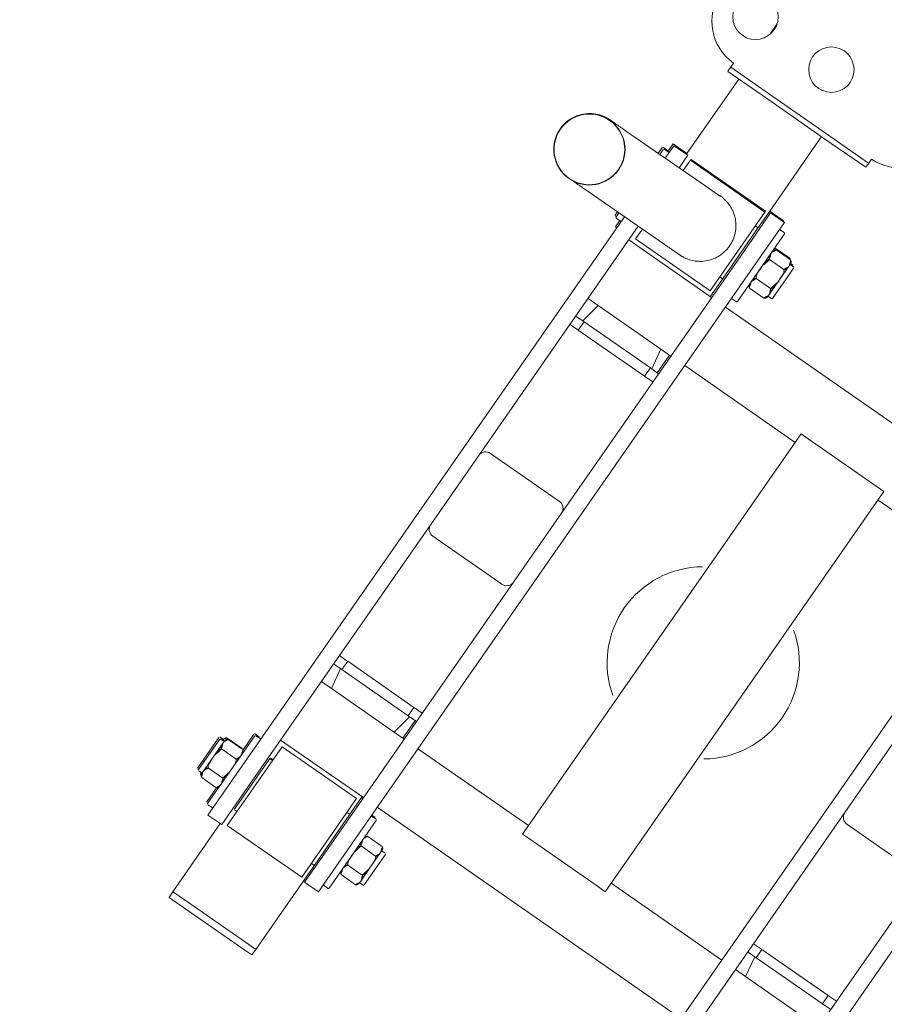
# Model space of a CAD drawing. Extents: x 5477758 to 5478338, y 5918274 to 5918502.
# Tile 38 of 121: x 5477902.569 to 5477903.08, y 5918355.964 to 5918356.546. Entities that reach past the tile are written whole.
import ezdxf

# ---------------------------------------------------------------- set-up
doc = ezdxf.new("R2010")
doc.units = 0
doc.linetypes.add('PRZER1-1', pattern=[2, 1, -1])
doc.layers.get('0').update_dxf_attribs({"color": 8, "linetype": 'CONTINUOUS', "lineweight": 13})
for name, color, linetype, lineweight in [('0_granica 10m od okien', 8, 'CONTINUOUS', 0), ('0_PROJEKTOWANE ZABAWKI', 8, 'CONTINUOUS', 0), ('ZZ_korona', 8, 'CONTINUOUS', 35)]:
    doc.layers.add(name, color=color, linetype=linetype, lineweight=lineweight)

# ---------------------------------------------------------------- blocks, each defined once
blk = doc.blocks.new('zw$A18C')
for p, q in [((-42.83, 67.121), (-42.33, 67.121)), ((-42.83, 66.721), (-42.83, 67.121)), ((-37.33, 67.121), (-42.33, 67.121)), ((-37.33, 67.121), (-36.83, 67.121)), ((-36.83, 66.721), (-36.83, 67.121)), ((-42.83, 66.721), (-42.33, 66.721)), ((-42.83, 66.721), (-42.83, 61.721)), ((-42.33, 66.721), (-42.83, 66.721)), ((-37.33, 66.721), (-42.33, 66.721)), ((-42.33, 66.721), (-37.33, 66.721)), ((-37.33, 66.721), (-36.83, 66.721)), ((-36.83, 66.721), (-37.33, 66.721)), ((-36.83, 66.721), (-36.83, 61.782)), ((-43.93, 58.782), (-43.93, 61.782)), ((-42.93, 61.782), (-43.93, 61.782)), ((-42.93, 61.782), (-42.93, 58.782)), ((-42.83, 61.721), (-42.93, 61.721)), ((-42.83, 61.721), (-42.83, 60.582)), ((-42.63, 55.932), (-42.63, 61.632)), ((-42.63, 61.632), (-37.23, 61.632)), ((-37.23, 61.632), (-37.23, 55.932)), ((-36.93, 58.782), (-36.93, 61.782)), ((-35.93, 61.782), (-36.93, 61.782)), ((-35.93, 61.782), (-35.93, 58.782)), ((-44.33, 56.332), (-44.33, 61.232)), ((-44.28, 61.282), (-43.98, 61.282)), ((-35.58, 61.282), (-35.88, 61.282)), ((-35.53, 61.232), (-35.53, 56.332)), ((-35.48, 61.221), (-35.53, 61.221)), ((-35.43, 61.171), (-35.43, 60.155)), ((-42.83, 56.982), (-42.83, 60.582)), ((-42.78, 60.632), (-42.63, 60.632)), ((-37.08, 60.632), (-37.23, 60.632)), ((-37.03, 60.582), (-37.03, 56.982)), ((-45.93, 57.682), (-45.93, 59.882)), ((-45.63, 59.932), (-45.88, 59.932)), ((-45.63, 59.982), (-45.63, 59.821)), ((-45.63, 59.821), (-45.63, 58.782)), ((-45.505, 60.167), (-44.456, 60.167)), ((-34.356, 60.167), (-35.405, 60.167)), ((-34.23, 59.821), (-34.23, 59.982)), ((-34.23, 59.932), (-33.98, 59.932)), ((-34.23, 58.782), (-34.23, 59.821)), ((-33.93, 59.882), (-33.93, 57.682)), ((-33.93, 59.871), (-33.88, 59.871)), ((-33.83, 59.821), (-33.83, 57.621)), ((-45.505, 59.474), (-44.456, 59.474)), ((-34.356, 59.474), (-35.405, 59.474)), ((-73.93, 58.782), (-73.93, 18.425)), ((-72.93, 40.032), (-72.93, 58.782)), ((-66.93, 58.782), (-66.93, 40.032)), ((-65.93, 16.282), (-65.93, 58.782)), ((-45.63, 58.782), (-45.63, 57.742)), ((-43.93, 58.782), (-43.93, 16.282)), ((-42.93, 40.032), (-42.93, 58.782)), ((-36.93, 58.782), (-36.93, 40.032)), ((-35.93, 18.425), (-35.93, 58.782)), ((-34.23, 57.742), (-34.23, 58.782)), ((-45.505, 58.089), (-44.456, 58.089)), ((-34.356, 58.089), (-35.405, 58.089)), ((-45.63, 57.632), (-45.88, 57.632)), ((-45.63, 57.742), (-45.63, 57.582)), ((-45.505, 57.396), (-44.456, 57.396)), ((-35.43, 57.408), (-35.43, 56.271)), ((-34.356, 57.396), (-35.405, 57.396)), ((-34.23, 57.582), (-34.23, 57.742)), ((-34.23, 57.632), (-33.98, 57.632)), ((-34.13, 57.575), (-34.13, 57.632)), ((-34.13, 57.521), (-34.13, 57.575)), ((-34.13, 57.571), (-33.88, 57.571)), ((-42.83, 56.982), (-42.83, 55.721)), ((-42.78, 56.932), (-42.63, 56.932)), ((-37.08, 56.932), (-37.23, 56.932)), ((-37.08, 56.871), (-37.23, 56.871)), ((-37.03, 56.982), (-37.03, 56.921)), ((-34.256, 57.37), (-35.305, 57.37)), ((-44.28, 56.282), (-43.98, 56.282)), ((-44.23, 56.271), (-44.23, 56.282)), ((-44.18, 56.221), (-43.93, 56.221)), ((-35.58, 56.282), (-35.88, 56.282)), ((-35.83, 56.271), (-35.83, 56.282)), ((-35.48, 56.221), (-35.78, 56.221)), ((-65.93, 55.652), (-43.93, 55.652)), ((-42.93, 55.721), (-42.83, 55.721)), ((-42.93, 55.652), (-36.93, 55.652)), ((-42.83, 55.721), (-42.83, 55.652)), ((-42.63, 55.932), (-37.23, 55.932)), ((-57.93, 52.032), (-57.43, 52.032)), ((-57.93, 52.032), (-57.93, 23.032)), ((-52.43, 52.032), (-57.43, 52.032)), ((-52.43, 52.032), (-51.93, 52.032)), ((-51.93, 23.032), (-51.93, 52.032)), ((-72.93, 51.412), (-66.93, 51.412)), ((-67.656, 51.412), (-67.43, 50.132)), ((-65.93, 51.412), (-57.93, 51.412)), ((-51.93, 51.412), (-43.93, 51.412)), ((-42.93, 51.412), (-36.93, 51.412)), ((-42.83, 51.412), (-42.83, 50.132)), ((-42.205, 51.412), (-42.43, 50.132)), ((-37.656, 51.412), (-37.43, 50.132)), ((-72.93, 50.132), (-72.33, 50.132)), ((-67.53, 50.132), (-72.33, 50.132)), ((-72.33, 49.532), (-72.33, 50.132)), ((-67.53, 49.532), (-67.53, 50.132)), ((-67.53, 50.132), (-66.93, 50.132)), ((-42.93, 50.132), (-42.33, 50.132)), ((-37.53, 50.132), (-42.33, 50.132)), ((-42.33, 49.532), (-42.33, 50.132)), ((-37.53, 49.532), (-37.53, 50.132)), ((-37.53, 50.132), (-36.93, 50.132)), ((-72.93, 49.532), (-72.43, 49.532)), ((-72.33, 49.532), (-72.43, 49.532)), ((-72.33, 49.532), (-67.53, 49.532)), ((-67.43, 49.532), (-67.53, 49.532)), ((-67.43, 49.532), (-66.93, 49.532)), ((-42.93, 49.532), (-42.43, 49.532)), ((-42.33, 49.532), (-42.43, 49.532)), ((-42.33, 49.532), (-37.53, 49.532)), ((-37.43, 49.532), (-37.53, 49.532)), ((-37.43, 49.532), (-36.93, 49.532)), ((-72.43, 40.532), (-67.43, 40.532)), ((-42.43, 40.532), (-37.43, 40.532)), ((-66.93, 40.032), (-66.93, 35.032)), ((-42.93, 35.032), (-42.93, 40.032)), ((-36.93, 40.032), (-36.93, 35.032)), ((-42.93, 16.282), (-42.93, 35.032)), ((-36.93, 35.032), (-36.93, 18.423)), ((-37.43, 34.532), (-42.43, 34.532)), ((-42.43, 25.532), (-42.93, 25.532)), ((-42.43, 25.532), (-42.33, 25.532)), ((-37.53, 25.532), (-42.33, 25.532)), ((-42.33, 24.932), (-42.33, 25.532)), ((-37.53, 25.532), (-37.43, 25.532)), ((-37.53, 24.932), (-37.53, 25.532)), ((-36.93, 25.532), (-37.43, 25.532)), ((-42.33, 24.932), (-42.93, 24.932)), ((-42.83, 24.932), (-42.83, 23.652)), ((-42.205, 23.652), (-42.43, 24.932)), ((-42.33, 24.932), (-37.53, 24.932)), ((-37.656, 23.652), (-37.43, 24.932)), ((-36.93, 24.932), (-37.53, 24.932)), ((-57.93, 23.652), (-65.93, 23.652)), ((-43.93, 23.652), (-51.93, 23.652)), ((-36.93, 23.652), (-42.93, 23.652)), ((-57.43, 23.032), (-57.93, 23.032)), ((-57.43, 23.032), (-52.43, 23.032)), ((-51.93, 23.032), (-52.43, 23.032)), ((-43.93, 19.412), (-65.93, 19.412)), ((-36.93, 19.412), (-42.93, 19.412)), ((-42.83, 19.412), (-42.83, 19.221)), ((-44.28, 18.782), (-43.98, 18.782)), ((-42.83, 19.221), (-42.93, 19.221)), ((-42.83, 19.221), (-42.83, 18.082)), ((-42.63, 13.432), (-42.63, 19.132)), ((-37.23, 19.132), (-42.63, 19.132)), ((-37.23, 19.132), (-37.23, 18.422)), ((-35.83, 19.221), (-35.93, 19.221)), ((-35.58, 18.782), (-35.88, 18.782)), ((-35.83, 19.221), (-35.83, 18.782)), ((-44.33, 13.832), (-44.33, 18.732)), ((-33.071, 18.43), (-38.798, 18.419)), ((-35.53, 18.732), (-35.53, 18.425)), ((-35.48, 18.721), (-35.53, 18.721)), ((-35.43, 18.671), (-35.43, 18.426)), ((-45.505, 17.667), (-44.456, 17.667)), ((-44.374, 17.606), (-44.356, 17.606)), ((-42.83, 14.482), (-42.83, 18.082)), ((-42.78, 18.132), (-42.63, 18.132)), ((-45.93, 15.182), (-45.93, 17.382)), ((-45.63, 17.432), (-45.88, 17.432)), ((-45.63, 17.482), (-45.63, 17.321)), ((-45.63, 17.321), (-45.63, 16.282)), ((-45.505, 16.974), (-44.456, 16.974)), ((-45.63, 16.282), (-45.63, 15.242)), ((-43.93, 13.282), (-43.93, 16.282)), ((-42.93, 16.282), (-42.93, 13.282)), ((-42.05, 16.295), (-42.05, 16.284)), ((-34.05, 16.33), (-34.05, 16.315)), ((-34.03, 16.33), (-34.03, 16.33)), ((-29.83, 16.33), (-29.83, 16.33)), ((-29.81, 16.33), (-29.81, 16.315)), ((-45.63, 15.242), (-45.63, 15.082)), ((-45.505, 15.589), (-44.456, 15.589)), ((-45.63, 15.132), (-45.88, 15.132)), ((-45.83, 15.121), (-45.83, 15.132)), ((-45.63, 15.071), (-45.78, 15.071)), ((-45.505, 14.896), (-44.456, 14.896)), ((-45.405, 14.836), (-44.356, 14.836)), ((-42.83, 14.482), (-42.83, 13.221)), ((-42.78, 14.432), (-42.63, 14.432)), ((-33.063, 14.19), (-38.79, 14.179)), ((-37.23, 14.182), (-37.23, 13.432)), ((-36.93, 13.282), (-36.93, 14.183)), ((-35.93, 14.185), (-35.93, 13.282)), ((-35.53, 14.185), (-35.53, 13.832)), ((-35.43, 14.186), (-35.43, 13.771)), ((-44.28, 13.782), (-43.98, 13.782)), ((-35.58, 13.782), (-35.88, 13.782)), ((-35.83, 13.782), (-35.83, 13.221)), ((-35.48, 13.721), (-35.78, 13.721)), ((-42.93, 13.282), (-43.93, 13.282)), ((-43.83, 13.221), (-43.83, 13.282)), ((-43.83, 13.221), (-42.83, 13.221)), ((-42.83, 13.221), (-42.83, 7.821)), ((-42.63, 13.371), (-42.63, 13.432)), ((-37.23, 13.432), (-42.63, 13.432)), ((-37.23, 13.371), (-42.63, 13.371)), ((-37.23, 13.432), (-37.23, 13.371)), ((-35.93, 13.282), (-36.93, 13.282)), ((-36.83, 13.221), (-36.83, 13.282)), ((-36.83, 13.221), (-36.83, 7.821)), ((-36.83, 13.221), (-35.83, 13.221)), ((-46.03, 7.794), (-46.03, 7.462)), ((-46.024, 7.821), (-43.53, 7.821)), ((-43.53, 7.821), (-38.53, 7.821)), ((-38.53, 7.821), (-36.037, 7.821)), ((-36.03, 7.462), (-36.03, 7.794)), ((-46.03, 7.462), (-46.03, 7.221)), ((-43.53, 7.521), (-46.024, 7.521)), ((-38.53, 7.521), (-43.53, 7.521)), ((-36.037, 7.521), (-38.53, 7.521)), ((-36.03, 7.221), (-36.03, 7.462)), ((-36.83, 4.585), (-36.83, 3.857))]:
    blk.add_line(p, q)
for centre in [(-41.03, 4.221), (-35.53, 4.221)]:
    blk.add_circle(centre, 1.35)
for centre, radius, start, end in [((-44.28, 61.232), 0.05, 90, 180), ((-43.98, 61.232), 0.05, 360, 90), ((-35.88, 61.232), 0.05, 90, 180), ((-35.58, 61.232), 0.05, 360, 90), ((-35.48, 61.171), 0.05, 360, 90), ((-42.78, 60.582), 0.05, 90, 180), ((-37.08, 60.582), 0.05, 360, 90), ((-45.88, 59.882), 0.05, 90, 180), ((-45.43, 59.982), 0.2, 111.84356, 180), ((-44.53, 59.982), 0.2, 360, 68.15644), ((-35.33, 59.982), 0.2, 111.84356, 180), ((-34.43, 59.982), 0.2, 360, 68.15644), ((-34.33, 59.921), 0.2, 2.96381, 16.35196), ((-33.98, 59.882), 0.05, 360, 90), ((-33.88, 59.821), 0.05, 360, 90), ((-45.88, 57.682), 0.05, 180, 270), ((-45.43, 57.582), 0.2, 180, 248.15644), ((-44.53, 57.582), 0.2, 291.84356, 360), ((-35.33, 57.582), 0.2, 180, 248.15644), ((-34.43, 57.582), 0.2, 291.84356, 360), ((-34.33, 57.521), 0.2, 343.64804, 360), ((-33.98, 57.682), 0.05, 270, 360), ((-33.88, 57.621), 0.05, 270, 360), ((-42.78, 56.982), 0.05, 180, 270), ((-37.08, 56.982), 0.05, 270, 360), ((-37.08, 56.921), 0.05, 270, 360), ((-44.28, 56.332), 0.05, 180, 270), ((-44.18, 56.271), 0.05, 180, 270), ((-43.98, 56.332), 0.05, 270, 360), ((-35.88, 56.332), 0.05, 180, 270), ((-35.78, 56.271), 0.05, 180, 270), ((-35.58, 56.332), 0.05, 270, 360), ((-35.48, 56.271), 0.05, 270, 360), ((-54.93, 37.532), 5.715, 125.21759, 234.78241), ((-54.93, 37.532), 5.715, 305.21759, 54.78241), ((-67.43, 40.032), 0.5, 360, 90), ((-42.43, 40.032), 0.5, 90, 180), ((-37.43, 40.032), 0.5, 360, 90), ((-42.43, 35.032), 0.5, 180, 270), ((-37.43, 35.032), 0.5, 270, 360), ((-44.28, 18.732), 0.05, 90, 180), ((-43.98, 18.732), 0.05, 360, 90), ((-35.88, 18.732), 0.05, 90, 180), ((-35.58, 18.732), 0.05, 360, 90), ((-35.48, 18.671), 0.05, 360, 90), ((-45.43, 17.482), 0.2, 111.84356, 180), ((-44.53, 17.482), 0.2, 360, 68.15644), ((-42.78, 18.082), 0.05, 90, 180), ((-45.88, 17.382), 0.05, 90, 180), ((-45.88, 15.182), 0.05, 180, 270), ((-45.78, 15.121), 0.05, 180, 270), ((-45.43, 15.082), 0.2, 180, 248.15644), ((-45.33, 15.021), 0.2, 218.79222, 234.68825), ((-44.53, 15.082), 0.2, 291.84356, 360), ((-42.78, 14.482), 0.05, 180, 270), ((-44.28, 13.832), 0.05, 180, 270), ((-43.98, 13.832), 0.05, 270, 360), ((-35.88, 13.832), 0.05, 180, 270), ((-35.78, 13.771), 0.05, 180, 270), ((-35.58, 13.832), 0.05, 270, 360), ((-35.48, 13.771), 0.05, 270, 360), ((-46.03, 4.221), 3, 90, 180), ((-36.03, 4.221), 3, 360, 90)]:
    blk.add_arc(centre, radius, start, end)
for major_axis in [(-2.12, 0), (2.1, 0)]:
    blk.add_ellipse((-31.93, 16.33), major_axis=major_axis, ratio=1)
for centre, major_axis, start_param, end_param in [((-31.93, 16.33), (2.1, 0), 3.141593, 6.283185), ((-39.93, 16.283), (2.12, 0), 4.183182, 4.826165)]:
    blk.add_ellipse(centre, major_axis=major_axis, ratio=1, start_param=start_param, end_param=end_param)
for points, knots in [([(-45.505, 60.167), (-45.517, 60.162), (-45.528, 60.156), (-45.56, 60.135), (-45.579, 60.114), (-45.616, 60.054), (-45.624, 60.007), (-45.631, 59.912), (-45.63, 59.864), (-45.63, 59.821)], [-0.6822911, -0.6822911, -0.6822911, -0.6822911, -0.6383503, -0.6383503, -0.523313, -0.523313, -0.2616565, -0.2616565, 0, 0, 0, 0]), ([(-45.63, 59.821), (-45.63, 59.777), (-45.631, 59.729), (-45.624, 59.634), (-45.616, 59.587), (-45.579, 59.527), (-45.56, 59.506), (-45.528, 59.485), (-45.517, 59.479), (-45.505, 59.474)], [0, 0, 0, 0, 0.2616565, 0.2616565, 0.523313, 0.523313, 0.6383503, 0.6383503, 0.6822911, 0.6822911, 0.6822911, 0.6822911]), ([(-44.33, 59.821), (-44.33, 59.864), (-44.33, 59.912), (-44.336, 60.007), (-44.344, 60.054), (-44.382, 60.114), (-44.4, 60.135), (-44.433, 60.156), (-44.444, 60.162), (-44.456, 60.167)], [1.5186164, 1.5186164, 1.5186164, 1.5186164, 1.7802729, 1.7802729, 2.0419294, 2.0419294, 2.1569667, 2.1569667, 2.2009075, 2.2009075, 2.2009075, 2.2009075]), ([(-44.456, 59.474), (-44.444, 59.479), (-44.433, 59.485), (-44.4, 59.506), (-44.382, 59.527), (-44.344, 59.587), (-44.336, 59.634), (-44.33, 59.729), (-44.33, 59.777), (-44.33, 59.821)], [0.8363254, 0.8363254, 0.8363254, 0.8363254, 0.8802662, 0.8802662, 0.9953034, 0.9953034, 1.2569599, 1.2569599, 1.5186164, 1.5186164, 1.5186164, 1.5186164]), ([(-35.405, 60.167), (-35.417, 60.162), (-35.428, 60.156), (-35.46, 60.135), (-35.479, 60.114), (-35.516, 60.054), (-35.524, 60.007), (-35.531, 59.912), (-35.53, 59.864), (-35.53, 59.821)], [0.8363254, 0.8363254, 0.8363254, 0.8363254, 0.8802662, 0.8802662, 0.9953034, 0.9953034, 1.2569599, 1.2569599, 1.5186164, 1.5186164, 1.5186164, 1.5186164]), ([(-35.53, 59.821), (-35.53, 59.777), (-35.531, 59.729), (-35.524, 59.634), (-35.516, 59.587), (-35.479, 59.527), (-35.46, 59.506), (-35.428, 59.485), (-35.417, 59.479), (-35.405, 59.474)], [1.5186164, 1.5186164, 1.5186164, 1.5186164, 1.7802729, 1.7802729, 2.0419294, 2.0419294, 2.1569667, 2.1569667, 2.2009075, 2.2009075, 2.2009075, 2.2009075]), ([(-34.23, 59.821), (-34.23, 59.864), (-34.23, 59.912), (-34.236, 60.007), (-34.244, 60.054), (-34.282, 60.114), (-34.3, 60.135), (-34.333, 60.156), (-34.344, 60.162), (-34.356, 60.167)], [0, 0, 0, 0, 0.2616565, 0.2616565, 0.523313, 0.523313, 0.6383503, 0.6383503, 0.6822911, 0.6822911, 0.6822911, 0.6822911]), ([(-34.356, 59.474), (-34.344, 59.479), (-34.333, 59.485), (-34.3, 59.506), (-34.282, 59.527), (-34.244, 59.587), (-34.236, 59.634), (-34.23, 59.729), (-34.23, 59.777), (-34.23, 59.821)], [-0.6822911, -0.6822911, -0.6822911, -0.6822911, -0.6383503, -0.6383503, -0.523313, -0.523313, -0.2616565, -0.2616565, 0, 0, 0, 0]), ([(-34.252, 60.071), (-34.241, 60.069), (-34.231, 60.066), (-34.2, 60.053), (-34.182, 60.041), (-34.153, 60.014), (-34.144, 59.996), (-34.138, 59.977)], [-0.6772203, -0.6772203, -0.6772203, -0.6772203, -0.6383503, -0.6383503, -0.523313, -0.523313, -0.3487357, -0.3487357, -0.3487357, -0.3487357]), ([(-34.154, 59.932), (-34.158, 59.947), (-34.164, 59.961), (-34.182, 60), (-34.2, 60.029), (-34.231, 60.056), (-34.241, 60.063), (-34.251, 60.07)], [0.4575645, 0.4575645, 0.4575645, 0.4575645, 0.523313, 0.523313, 0.6383503, 0.6383503, 0.6760726, 0.6760726, 0.6760726, 0.6760726]), ([(-45.505, 59.474), (-45.517, 59.464), (-45.528, 59.452), (-45.56, 59.41), (-45.579, 59.368), (-45.616, 59.248), (-45.624, 59.154), (-45.631, 58.965), (-45.63, 58.869), (-45.63, 58.782)], [-0.6822911, -0.6822911, -0.6822911, -0.6822911, -0.6383503, -0.6383503, -0.523313, -0.523313, -0.2616565, -0.2616565, 0, 0, 0, 0]), ([(-44.33, 58.782), (-44.33, 58.869), (-44.33, 58.965), (-44.336, 59.154), (-44.344, 59.248), (-44.382, 59.368), (-44.4, 59.41), (-44.433, 59.452), (-44.444, 59.464), (-44.456, 59.474)], [1.5186164, 1.5186164, 1.5186164, 1.5186164, 1.7802729, 1.7802729, 2.0419294, 2.0419294, 2.1569667, 2.1569667, 2.2009075, 2.2009075, 2.2009075, 2.2009075]), ([(-35.405, 59.474), (-35.417, 59.464), (-35.428, 59.452), (-35.46, 59.41), (-35.479, 59.368), (-35.516, 59.248), (-35.524, 59.154), (-35.531, 58.965), (-35.53, 58.869), (-35.53, 58.782)], [0.8363254, 0.8363254, 0.8363254, 0.8363254, 0.8802662, 0.8802662, 0.9953034, 0.9953034, 1.2569599, 1.2569599, 1.5186164, 1.5186164, 1.5186164, 1.5186164]), ([(-34.23, 58.782), (-34.23, 58.869), (-34.23, 58.965), (-34.236, 59.154), (-34.244, 59.248), (-34.282, 59.368), (-34.3, 59.41), (-34.333, 59.452), (-34.344, 59.464), (-34.356, 59.474)], [0, 0, 0, 0, 0.2616565, 0.2616565, 0.523313, 0.523313, 0.6383503, 0.6383503, 0.6822911, 0.6822911, 0.6822911, 0.6822911]), ([(-45.63, 58.782), (-45.63, 58.694), (-45.631, 58.599), (-45.624, 58.409), (-45.616, 58.315), (-45.579, 58.195), (-45.56, 58.153), (-45.528, 58.111), (-45.517, 58.099), (-45.505, 58.089)], [0, 0, 0, 0, 0.2616565, 0.2616565, 0.523313, 0.523313, 0.6383503, 0.6383503, 0.6822911, 0.6822911, 0.6822911, 0.6822911]), ([(-44.456, 58.089), (-44.444, 58.099), (-44.433, 58.111), (-44.4, 58.153), (-44.382, 58.195), (-44.344, 58.315), (-44.336, 58.409), (-44.33, 58.599), (-44.33, 58.694), (-44.33, 58.782)], [0.8363254, 0.8363254, 0.8363254, 0.8363254, 0.8802662, 0.8802662, 0.9953034, 0.9953034, 1.2569599, 1.2569599, 1.5186164, 1.5186164, 1.5186164, 1.5186164]), ([(-35.53, 58.782), (-35.53, 58.694), (-35.531, 58.599), (-35.524, 58.409), (-35.516, 58.315), (-35.479, 58.195), (-35.46, 58.153), (-35.428, 58.111), (-35.417, 58.099), (-35.405, 58.089)], [1.5186164, 1.5186164, 1.5186164, 1.5186164, 1.7802729, 1.7802729, 2.0419294, 2.0419294, 2.1569667, 2.1569667, 2.2009075, 2.2009075, 2.2009075, 2.2009075]), ([(-34.356, 58.089), (-34.344, 58.099), (-34.333, 58.111), (-34.3, 58.153), (-34.282, 58.195), (-34.244, 58.315), (-34.236, 58.409), (-34.23, 58.599), (-34.23, 58.694), (-34.23, 58.782)], [-0.6822911, -0.6822911, -0.6822911, -0.6822911, -0.6383503, -0.6383503, -0.523313, -0.523313, -0.2616565, -0.2616565, 0, 0, 0, 0]), ([(-45.505, 58.089), (-45.517, 58.084), (-45.528, 58.078), (-45.56, 58.057), (-45.579, 58.036), (-45.616, 57.976), (-45.624, 57.929), (-45.631, 57.834), (-45.63, 57.786), (-45.63, 57.742)], [-0.6822911, -0.6822911, -0.6822911, -0.6822911, -0.6383503, -0.6383503, -0.523313, -0.523313, -0.2616565, -0.2616565, 0, 0, 0, 0]), ([(-44.33, 57.742), (-44.33, 57.786), (-44.33, 57.834), (-44.336, 57.929), (-44.344, 57.976), (-44.382, 58.036), (-44.4, 58.057), (-44.433, 58.078), (-44.444, 58.084), (-44.456, 58.089)], [1.5186164, 1.5186164, 1.5186164, 1.5186164, 1.7802729, 1.7802729, 2.0419294, 2.0419294, 2.1569667, 2.1569667, 2.2009075, 2.2009075, 2.2009075, 2.2009075]), ([(-35.405, 58.089), (-35.417, 58.084), (-35.428, 58.078), (-35.46, 58.057), (-35.479, 58.036), (-35.516, 57.976), (-35.524, 57.929), (-35.531, 57.834), (-35.53, 57.786), (-35.53, 57.742)], [0.8363254, 0.8363254, 0.8363254, 0.8363254, 0.8802662, 0.8802662, 0.9953034, 0.9953034, 1.2569599, 1.2569599, 1.5186164, 1.5186164, 1.5186164, 1.5186164]), ([(-34.23, 57.742), (-34.23, 57.786), (-34.23, 57.834), (-34.236, 57.929), (-34.244, 57.976), (-34.282, 58.036), (-34.3, 58.057), (-34.333, 58.078), (-34.344, 58.084), (-34.356, 58.089)], [0, 0, 0, 0, 0.2616565, 0.2616565, 0.523313, 0.523313, 0.6383503, 0.6383503, 0.6822911, 0.6822911, 0.6822911, 0.6822911]), ([(-45.63, 57.742), (-45.63, 57.699), (-45.631, 57.651), (-45.624, 57.556), (-45.616, 57.509), (-45.579, 57.449), (-45.56, 57.428), (-45.528, 57.407), (-45.517, 57.401), (-45.505, 57.396)], [0, 0, 0, 0, 0.2616565, 0.2616565, 0.523313, 0.523313, 0.6383503, 0.6383503, 0.6822911, 0.6822911, 0.6822911, 0.6822911]), ([(-44.456, 57.396), (-44.444, 57.401), (-44.433, 57.407), (-44.4, 57.428), (-44.382, 57.449), (-44.344, 57.509), (-44.336, 57.556), (-44.33, 57.651), (-44.33, 57.699), (-44.33, 57.742)], [0.8363254, 0.8363254, 0.8363254, 0.8363254, 0.8802662, 0.8802662, 0.9953034, 0.9953034, 1.2569599, 1.2569599, 1.5186164, 1.5186164, 1.5186164, 1.5186164]), ([(-35.53, 57.742), (-35.53, 57.699), (-35.531, 57.651), (-35.524, 57.556), (-35.516, 57.509), (-35.479, 57.449), (-35.46, 57.428), (-35.428, 57.407), (-35.417, 57.401), (-35.405, 57.396)], [1.5186164, 1.5186164, 1.5186164, 1.5186164, 1.7802729, 1.7802729, 2.0419294, 2.0419294, 2.1569667, 2.1569667, 2.2009075, 2.2009075, 2.2009075, 2.2009075]), ([(-35.369, 57.396), (-35.36, 57.39), (-35.349, 57.385), (-35.328, 57.376), (-35.317, 57.373), (-35.305, 57.37)], [2.0974793, 2.0974793, 2.0974793, 2.0974793, 2.1569667, 2.1569667, 2.2009075, 2.2009075, 2.2009075, 2.2009075]), ([(-34.356, 57.396), (-34.344, 57.401), (-34.333, 57.407), (-34.3, 57.428), (-34.282, 57.449), (-34.244, 57.509), (-34.236, 57.556), (-34.23, 57.651), (-34.23, 57.699), (-34.23, 57.742)], [-0.6822911, -0.6822911, -0.6822911, -0.6822911, -0.6383503, -0.6383503, -0.523313, -0.523313, -0.2616565, -0.2616565, 0, 0, 0, 0]), ([(-34.256, 57.37), (-34.244, 57.373), (-34.233, 57.376), (-34.2, 57.389), (-34.182, 57.401), (-34.144, 57.437), (-34.136, 57.465), (-34.13, 57.521), (-34.13, 57.549), (-34.13, 57.575)], [-0.6822911, -0.6822911, -0.6822911, -0.6822911, -0.6383503, -0.6383503, -0.523313, -0.523313, -0.2616565, -0.2616565, 0, 0, 0, 0]), ([(-38.798, 18.419), (-38.835, 18.419), (-38.872, 18.419), (-38.943, 18.419), (-38.978, 18.419), (-39.046, 18.419), (-39.079, 18.419), (-39.143, 18.419), (-39.175, 18.419), (-39.235, 18.418), (-39.265, 18.418), (-39.322, 18.418), (-39.349, 18.418), (-39.402, 18.418), (-39.428, 18.418), (-39.478, 18.418), (-39.502, 18.418), (-39.548, 18.418), (-39.57, 18.417), (-39.612, 18.417), (-39.633, 18.417), (-39.671, 18.417), (-39.69, 18.417), (-39.725, 18.417), (-39.741, 18.417), (-39.773, 18.417), (-39.788, 18.417), (-39.816, 18.416), (-39.829, 18.416), (-39.853, 18.416), (-39.865, 18.416), (-39.886, 18.416), (-39.896, 18.416), (-39.924, 18.416), (-39.939, 18.415), (-39.972, 18.415), (-39.982, 18.415), (-40.021, 18.413), (-40.033, 18.413), (-40.06, 18.411), (-40.069, 18.41), (-40.097, 18.409), (-40.117, 18.407), (-40.184, 18.4), (-40.221, 18.397), (-40.355, 18.373), (-40.419, 18.363), (-40.659, 18.288), (-40.785, 18.261), (-41.15, 18.033), (-41.266, 17.952), (-41.487, 17.738), (-41.576, 17.64), (-41.796, 17.327), (-41.929, 17.072), (-42.032, 16.611), (-42.05, 16.453), (-42.05, 16.295)], [5.8914285, 5.8914285, 5.8914285, 5.8914285, 5.9110094, 5.9110094, 5.9306048, 5.9306048, 5.9502, 5.9502, 5.9697798, 5.9697798, 5.9893611, 5.9893611, 6.0089567, 6.0089567, 6.0285516, 6.0285516, 6.0481312, 6.0481312, 6.0677136, 6.0677136, 6.0873093, 6.0873093, 6.1069037, 6.1069037, 6.1264826, 6.1264826, 6.1460702, 6.1460702, 6.1656668, 6.1656668, 6.1852585, 6.1852585, 6.2048339, 6.2048339, 6.2440096, 6.2440096, 6.2635975, 6.2635975, 6.2698167, 6.2698167, 6.2722814, 6.2722814, 6.2758569, 6.2758569, 6.2788415, 6.2788415, 6.2807005, 6.2807005, 6.2819429, 6.2819429, 6.2823844, 6.2823844, 6.2826408, 6.2826408, 6.2830114, 6.2830114, 6.2831853, 6.2831853, 6.2831853, 6.2831853]), ([(-32.204, 18.432), (-32.262, 18.432), (-32.331, 18.432), (-32.434, 18.432), (-32.459, 18.432), (-32.511, 18.431), (-32.538, 18.431), (-32.594, 18.431), (-32.623, 18.431), (-32.683, 18.431), (-32.714, 18.431), (-32.845, 18.431), (-32.953, 18.43), (-33.071, 18.43)], [3.3298261, 3.3298261, 3.3298261, 3.3298261, 3.3933732, 3.3933732, 3.4129541, 3.4129541, 3.4325498, 3.4325498, 3.452145, 3.452145, 3.4717245, 3.4717245, 3.5333495, 3.5333495, 3.5333495, 3.5333495]), ([(-45.505, 17.667), (-45.517, 17.662), (-45.528, 17.656), (-45.56, 17.635), (-45.579, 17.614), (-45.616, 17.554), (-45.624, 17.507), (-45.631, 17.412), (-45.63, 17.364), (-45.63, 17.321)], [-0.6822911, -0.6822911, -0.6822911, -0.6822911, -0.6383503, -0.6383503, -0.523313, -0.523313, -0.2616565, -0.2616565, 0, 0, 0, 0]), ([(-44.33, 17.321), (-44.33, 17.364), (-44.33, 17.412), (-44.336, 17.507), (-44.344, 17.554), (-44.382, 17.614), (-44.4, 17.635), (-44.433, 17.656), (-44.444, 17.662), (-44.456, 17.667)], [1.5186164, 1.5186164, 1.5186164, 1.5186164, 1.7802729, 1.7802729, 2.0419294, 2.0419294, 2.1569667, 2.1569667, 2.2009075, 2.2009075, 2.2009075, 2.2009075]), ([(-45.63, 17.321), (-45.63, 17.277), (-45.631, 17.229), (-45.624, 17.134), (-45.616, 17.087), (-45.579, 17.027), (-45.56, 17.006), (-45.528, 16.985), (-45.517, 16.979), (-45.505, 16.974)], [0, 0, 0, 0, 0.2616565, 0.2616565, 0.523313, 0.523313, 0.6383503, 0.6383503, 0.6822911, 0.6822911, 0.6822911, 0.6822911]), ([(-44.456, 16.974), (-44.444, 16.979), (-44.433, 16.985), (-44.4, 17.006), (-44.382, 17.027), (-44.344, 17.087), (-44.336, 17.134), (-44.33, 17.229), (-44.33, 17.277), (-44.33, 17.321)], [0.8363254, 0.8363254, 0.8363254, 0.8363254, 0.8802662, 0.8802662, 0.9953034, 0.9953034, 1.2569599, 1.2569599, 1.5186164, 1.5186164, 1.5186164, 1.5186164]), ([(-45.505, 16.974), (-45.517, 16.964), (-45.528, 16.952), (-45.56, 16.91), (-45.579, 16.868), (-45.616, 16.748), (-45.624, 16.654), (-45.631, 16.465), (-45.63, 16.369), (-45.63, 16.282)], [-0.6822911, -0.6822911, -0.6822911, -0.6822911, -0.6383503, -0.6383503, -0.523313, -0.523313, -0.2616565, -0.2616565, 0, 0, 0, 0]), ([(-44.33, 16.282), (-44.33, 16.369), (-44.33, 16.465), (-44.336, 16.654), (-44.344, 16.748), (-44.382, 16.868), (-44.4, 16.91), (-44.433, 16.952), (-44.444, 16.964), (-44.456, 16.974)], [1.5186164, 1.5186164, 1.5186164, 1.5186164, 1.7802729, 1.7802729, 2.0419294, 2.0419294, 2.1569667, 2.1569667, 2.2009075, 2.2009075, 2.2009075, 2.2009075]), ([(-45.63, 16.282), (-45.63, 16.194), (-45.631, 16.099), (-45.624, 15.909), (-45.616, 15.815), (-45.579, 15.695), (-45.56, 15.653), (-45.528, 15.611), (-45.517, 15.599), (-45.505, 15.589)], [0, 0, 0, 0, 0.2616565, 0.2616565, 0.523313, 0.523313, 0.6383503, 0.6383503, 0.6822911, 0.6822911, 0.6822911, 0.6822911]), ([(-44.456, 15.589), (-44.444, 15.599), (-44.433, 15.611), (-44.4, 15.653), (-44.382, 15.695), (-44.344, 15.815), (-44.336, 15.909), (-44.33, 16.099), (-44.33, 16.194), (-44.33, 16.282)], [0.8363254, 0.8363254, 0.8363254, 0.8363254, 0.8802662, 0.8802662, 0.9953034, 0.9953034, 1.2569599, 1.2569599, 1.5186164, 1.5186164, 1.5186164, 1.5186164]), ([(-42.05, 16.284), (-42.05, 16.145), (-42.037, 16.003), (-41.98, 15.724), (-41.937, 15.586), (-41.827, 15.326), (-41.76, 15.203), (-41.606, 14.977), (-41.52, 14.875), (-41.337, 14.692), (-41.234, 14.606), (-41.082, 14.503), (-41.042, 14.477), (-41.001, 14.453)], [3.366723, 3.366723, 3.366723, 3.366723, 3.783708, 3.783708, 4.200693, 4.200693, 4.617678, 4.617678, 5.034663, 5.034663, 5.459359, 5.459359, 5.606182, 5.606182, 5.606182, 5.606182]), ([(-29.81, 16.315), (-29.81, 16.088), (-29.849, 15.864), (-29.98, 15.453), (-30.076, 15.274), (-30.298, 14.944), (-30.423, 14.817), (-30.701, 14.573), (-30.83, 14.499), (-31.13, 14.339), (-31.235, 14.31), (-31.516, 14.225), (-31.571, 14.225), (-31.688, 14.207), (-31.718, 14.205), (-31.764, 14.201), (-31.779, 14.2), (-31.807, 14.198), (-31.818, 14.197), (-31.843, 14.196), (-31.853, 14.196), (-31.884, 14.195), (-31.894, 14.195), (-31.914, 14.194), (-31.923, 14.194), (-31.94, 14.194), (-31.949, 14.194), (-31.968, 14.194), (-31.978, 14.194), (-32, 14.193), (-32.012, 14.193), (-32.037, 14.193), (-32.05, 14.193), (-32.078, 14.193), (-32.093, 14.193), (-32.125, 14.193), (-32.142, 14.193), (-32.178, 14.192), (-32.196, 14.192), (-32.235, 14.192), (-32.256, 14.192), (-32.299, 14.192), (-32.321, 14.192), (-32.367, 14.192), (-32.392, 14.192), (-32.442, 14.192), (-32.468, 14.191), (-32.521, 14.191), (-32.549, 14.191), (-32.607, 14.191), (-32.636, 14.191), (-32.697, 14.191), (-32.729, 14.191), (-32.793, 14.191), (-32.827, 14.191), (-32.925, 14.19), (-32.992, 14.19), (-33.063, 14.19)], [3.1415927, 3.1415927, 3.1415927, 3.1415927, 3.1418412, 3.1418412, 3.1421151, 3.1421151, 3.1424761, 3.1424761, 3.1430461, 3.1430461, 3.1441606, 3.1441606, 3.1468883, 3.1468883, 3.1503005, 3.1503005, 3.1533198, 3.1533198, 3.1572594, 3.1572594, 3.1642136, 3.1642136, 3.1830696, 3.1830696, 3.2026293, 3.2026293, 3.2222173, 3.2222173, 3.2418188, 3.2418188, 3.261421, 3.261421, 3.280999, 3.280999, 3.3005927, 3.3005927, 3.3201886, 3.3201886, 3.3397723, 3.3397723, 3.3593517, 3.3593517, 3.3789464, 3.3789464, 3.398542, 3.398542, 3.4181237, 3.4181237, 3.4377035, 3.4377035, 3.4572985, 3.4572985, 3.476894, 3.476894, 3.4964751, 3.4964751, 3.5333495, 3.5333495, 3.5333495, 3.5333495]), ([(-45.505, 15.589), (-45.517, 15.584), (-45.528, 15.578), (-45.56, 15.557), (-45.579, 15.536), (-45.616, 15.476), (-45.624, 15.429), (-45.631, 15.334), (-45.63, 15.286), (-45.63, 15.242)], [-0.6822911, -0.6822911, -0.6822911, -0.6822911, -0.6383503, -0.6383503, -0.523313, -0.523313, -0.2616565, -0.2616565, 0, 0, 0, 0]), ([(-45.63, 15.242), (-45.63, 15.199), (-45.631, 15.151), (-45.624, 15.056), (-45.616, 15.009), (-45.579, 14.949), (-45.56, 14.928), (-45.528, 14.907), (-45.517, 14.901), (-45.505, 14.896)], [0, 0, 0, 0, 0.2616565, 0.2616565, 0.523313, 0.523313, 0.6383503, 0.6383503, 0.6822911, 0.6822911, 0.6822911, 0.6822911]), ([(-44.33, 15.242), (-44.33, 15.286), (-44.33, 15.334), (-44.336, 15.429), (-44.344, 15.476), (-44.382, 15.536), (-44.4, 15.557), (-44.433, 15.578), (-44.444, 15.584), (-44.456, 15.589)], [1.5186164, 1.5186164, 1.5186164, 1.5186164, 1.7802729, 1.7802729, 2.0419294, 2.0419294, 2.1569667, 2.1569667, 2.2009075, 2.2009075, 2.2009075, 2.2009075]), ([(-44.456, 14.896), (-44.444, 14.901), (-44.433, 14.907), (-44.4, 14.928), (-44.382, 14.949), (-44.344, 15.009), (-44.336, 15.056), (-44.33, 15.151), (-44.33, 15.199), (-44.33, 15.242)], [0.8363254, 0.8363254, 0.8363254, 0.8363254, 0.8802662, 0.8802662, 0.9953034, 0.9953034, 1.2569599, 1.2569599, 1.5186164, 1.5186164, 1.5186164, 1.5186164]), ([(-45.48, 14.896), (-45.469, 14.881), (-45.454, 14.866), (-45.428, 14.848), (-45.417, 14.841), (-45.405, 14.836)], [0.5529364, 0.5529364, 0.5529364, 0.5529364, 0.6383503, 0.6383503, 0.6822911, 0.6822911, 0.6822911, 0.6822911]), ([(-45.405, 14.836), (-45.417, 14.841), (-45.428, 14.847), (-45.44, 14.854), (-45.443, 14.856), (-45.446, 14.858)], [-0.68229106, -0.68229106, -0.68229106, -0.68229106, -0.63835026, -0.63835026, -0.62347176, -0.62347176, -0.62347176, -0.62347176]), ([(-38.79, 14.179), (-38.827, 14.179), (-38.864, 14.179), (-38.935, 14.179), (-38.969, 14.179), (-39.037, 14.179), (-39.07, 14.179), (-39.134, 14.179), (-39.165, 14.179), (-39.225, 14.178), (-39.254, 14.178), (-39.31, 14.178), (-39.338, 14.178), (-39.39, 14.178), (-39.416, 14.178), (-39.465, 14.178), (-39.488, 14.178), (-39.534, 14.178), (-39.555, 14.177), (-39.597, 14.177), (-39.616, 14.177), (-39.654, 14.177), (-39.672, 14.177), (-39.706, 14.177), (-39.721, 14.177), (-39.751, 14.177), (-39.765, 14.177), (-39.79, 14.176), (-39.802, 14.176), (-39.824, 14.176), (-39.833, 14.176), (-39.85, 14.176), (-39.858, 14.176), (-39.873, 14.176), (-39.876, 14.176), (-39.879, 14.176)], [5.8914285, 5.8914285, 5.8914285, 5.8914285, 5.9110082, 5.9110082, 5.9306035, 5.9306035, 5.9501991, 5.9501991, 5.9697798, 5.9697798, 5.9893592, 5.9893592, 6.0089544, 6.0089544, 6.0285502, 6.0285502, 6.0481312, 6.0481312, 6.0677095, 6.0677095, 6.0873046, 6.0873046, 6.1069009, 6.1069009, 6.1264826, 6.1264826, 6.1460564, 6.1460564, 6.1656516, 6.1656516, 6.1852511, 6.1852511, 6.2048339, 6.2048339, 6.235294, 6.235294, 6.235294, 6.235294]), ([(-46.03, 7.462), (-46.03, 7.477), (-46.03, 7.489), (-46.029, 7.514), (-46.027, 7.521), (-46.024, 7.521)], [0.2694223, 0.2694223, 0.2694223, 0.2694223, 0.3391896, 0.3391896, 0.4522395, 0.4522395, 0.4522395, 0.4522395]), ([(-36.037, 7.521), (-36.034, 7.521), (-36.032, 7.514), (-36.031, 7.489), (-36.03, 7.477), (-36.03, 7.462)], [0.4539276, 0.4539276, 0.4539276, 0.4539276, 0.5669774, 0.5669774, 0.6367448, 0.6367448, 0.6367448, 0.6367448])]:
    blk.add_open_spline(points, degree=3, knots=knots)
for points in [[(-34.13, 57.575), (-34.13, 57.593), (-34.13, 57.612), (-34.131, 57.632)], [(-44.33, 17.594), (-44.338, 17.598), (-44.347, 17.603), (-44.356, 17.606)], [(-44.356, 14.836), (-44.347, 14.84), (-44.338, 14.845), (-44.33, 14.849)], [(-44.33, 14.848), (-44.338, 14.844), (-44.347, 14.84), (-44.356, 14.836)], [(-46.024, 7.821), (-46.028, 7.821), (-46.03, 7.812), (-46.03, 7.794)], [(-36.03, 7.794), (-36.03, 7.812), (-36.033, 7.821), (-36.037, 7.821)]]:
    blk.add_open_spline(points, degree=3)

msp = doc.modelspace()

# ---------------------------------------------------------------- linework, layer by layer
at = {"layer": '0_granica 10m od okien', "linetype": 'PRZER1-1', "lineweight": 30}
msp.add_arc((5477912.81635, 5918360.15222), 10, 186.029952, 235.040216, dxfattribs=at)
at = {"layer": 'ZZ_korona'}
msp.add_arc((5477901.65755, 5918357.91166), 4, 9.77815, 236.49844, dxfattribs=at)

# ---------------------------------------------------------------- block references
at = {"layer": '0_PROJEKTOWANE ZABAWKI', "lineweight": 0, "xscale": 0.009947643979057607, "yscale": 0.009947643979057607, "zscale": 0.009947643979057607, "rotation": 145.1646599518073}
msp.add_blockref('zw$A18C', (5477902.73798, 5918356.78412), dxfattribs=at)

doc.saveas('drawing.dxf')
